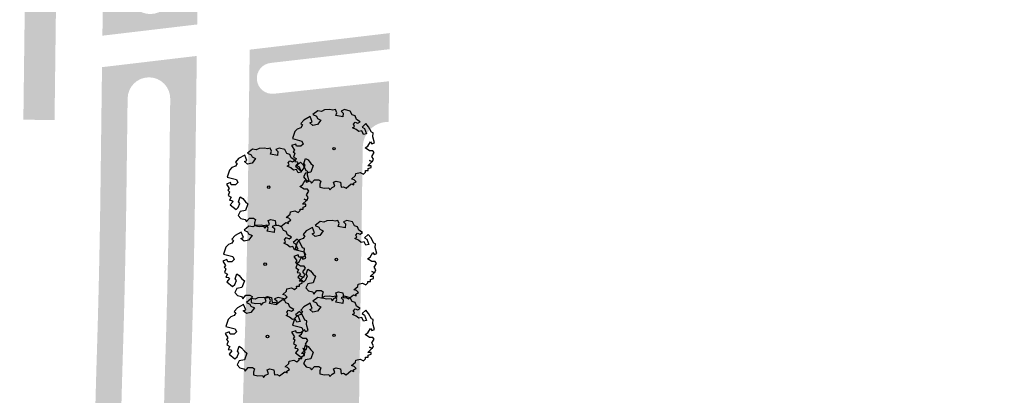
# Model space of a CAD drawing. Header units: metres. Extents: x 232632 to 233536, y 552897 to 554400.
# Tile 16 of 17: x 233289 to 233384, y 554112 to 554148. Entities that reach past the tile are written whole.
import ezdxf

# ---------------------------------------------------------------- set-up
doc = ezdxf.new("R2010")
doc.units = ezdxf.units.M
doc.layers.add('N-WE-GR-BOOM-S', color=7, linetype='Continuous', lineweight=25, true_color=0x165700)
for name, color, linetype, lineweight in [('N-WE-GR-GRAS-A', 62, 'Continuous', 9), ('N-WE-GR-GRAS_TALUD-A', 62, 'Continuous', 9), ('N-WE-GR-RIET_DOOR-DERDEN-A', 251, 'Continuous', 9)]:
    doc.layers.add(name, color=color, linetype=linetype, lineweight=lineweight)
pattern_1 = [(0, (0, 0), (2.5, 2.5), [0.3, -2]), (45, (1, 0.5), (-0.2828427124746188, 4.666904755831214), [0.3, -2]), (29.99999999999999, (0.2, 0.3), (0.5686533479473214, 3.215063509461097), [0.3, -2]), (15, (0.8, 1.2), (0.9640675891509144, 1.811235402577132), [0.3, -2]), (135, (0.4, 5), (-0.07071067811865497, -1.626345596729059), [0.3, -2]), (150, (3, 1), (0.5392304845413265, -1.466025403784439), [0.3, -2]), (165, (0.6000000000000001, 0.1), (0.358630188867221, -1.752536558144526), [0.3, -2]), (85, (1, 1), (-2.18169349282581, 2.600041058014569), [0.3, -2]), (99.99999999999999, (0, 0), (-2.780294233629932, 1.946782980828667), [0.3, -2])]

# ---------------------------------------------------------------- blocks, each defined once
blk = doc.blocks.new('SGR-BOOM_06')
at = {"linetype": 'Continuous', "flags": 128}
blk.add_lwpolyline([(2.697926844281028, 3.519936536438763), (2.530031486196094, 3.938911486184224), (2.197017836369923, 4.064448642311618), (1.94450365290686, 4.524361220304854), (1.273022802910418, 4.692183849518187), (0.8554126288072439, 4.524288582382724), (1.107912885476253, 4.273186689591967), (1.064270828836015, 3.811889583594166), (0.2276521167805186, 3.979701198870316), (0.3518243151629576, 4.315444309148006), (0.1839317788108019, 4.692111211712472), (-0.1504327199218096, 4.608837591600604), (-0.4861730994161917, 4.692066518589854), (-1.154910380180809, 4.649713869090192), (-1.490634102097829, 4.483188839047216), (-1.95193375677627, 4.56504461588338), (-2.538756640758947, 4.105076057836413), (-2.119756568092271, 3.896293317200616), (-1.994180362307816, 3.643818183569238), (-1.575180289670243, 3.435035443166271), (-1.994130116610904, 2.890461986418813), (-2.538667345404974, 2.766231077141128), (-2.915367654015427, 3.099211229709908), (-2.619546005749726, 3.216664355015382), (-2.873110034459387, 3.855299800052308), (-3.627802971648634, 3.434898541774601), (-4.004453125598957, 3.015887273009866), (-3.794266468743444, 2.84803387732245), (-4.004419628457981, 2.513649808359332), (-4.424759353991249, 2.345754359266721), (-4.716801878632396, 2.05367287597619), (-5.01017267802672, 1.214316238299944), (-3.88011881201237, 0.9209648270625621), (-3.712226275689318, 0.5442979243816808), (-4.004271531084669, 0.2931597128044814), (-4.506508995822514, 0.2931262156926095), (-4.602327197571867, 0.5555981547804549), (-5.093368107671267, 0.3763383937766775), (-4.757596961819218, -0.1681847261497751), (-4.925450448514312, -0.3770066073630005), (-4.716628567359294, -0.544860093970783), (-4.88446521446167, -1.006165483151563), (-4.532341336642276, -1.182198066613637), (-4.716561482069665, -1.550699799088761), (-4.424496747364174, -1.591623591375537), (-4.292786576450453, -1.70719043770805), (-4.61907625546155, -2.106831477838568), (-3.920821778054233, -2.682045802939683), (-3.668355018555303, -2.430910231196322), (-3.459575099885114, -1.969602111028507), (-3.627456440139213, -1.760802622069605), (-3.418684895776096, -1.173935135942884), (-3.123882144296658, -1.341782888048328), (-2.788119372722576, -1.760746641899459), (-2.496040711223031, -2.010481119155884), (-2.788049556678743, -2.807529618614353), (-3.418567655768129, -2.931766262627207), (-3.668290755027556, -3.394441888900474), (-3.332530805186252, -3.771097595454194), (-2.831649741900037, -3.896623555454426), (-2.768861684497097, -4.022178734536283), (-2.70607362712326, -4.147733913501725), (-2.328058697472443, -3.728722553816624), (-1.825821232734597, -3.728689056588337), (-1.574691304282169, -3.89653972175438), (-1.698860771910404, -4.27322610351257), (-1.6988383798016, -4.608960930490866), (-1.154284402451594, -4.735848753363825), (-0.6097418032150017, -4.692139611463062), (-0.4855303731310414, -4.944614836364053), (-0.2330665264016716, -4.64980644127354), (0.1012924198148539, -4.483281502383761), (-0.05880460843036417, -4.006538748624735), (0.2691206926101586, -3.89641674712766), (0.7727313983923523, -4.023307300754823), (0.8560217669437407, -4.608790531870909), (1.149445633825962, -4.565098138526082), (1.441519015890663, -4.735675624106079), (2.070647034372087, -4.232031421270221), (2.365446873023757, -4.356206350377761), (2.321760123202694, -4.14739857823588), (2.657483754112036, -3.979508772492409), (2.406348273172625, -3.728406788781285), (2.112915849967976, -3.643810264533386), (2.574182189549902, -3.226158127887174), (2.615108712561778, -2.975036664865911), (3.159645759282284, -2.848076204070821), (3.537702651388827, -3.058226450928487), (3.787439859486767, -2.807091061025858), (3.770391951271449, -2.632754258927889), (4.123163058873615, -2.632730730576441), (4.123146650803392, -2.386717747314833), (4.458873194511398, -2.262500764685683), (4.458859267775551, -2.05369007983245), (4.082181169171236, -2.05371520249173), (4.543444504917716, -1.591025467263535), (4.250006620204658, -1.424542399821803), (4.626693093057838, -1.550076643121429), (4.752232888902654, -1.256641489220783), (4.54339981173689, -0.9209205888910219), (4.835431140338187, -0.4609716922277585), (4.667549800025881, -0.2521722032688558), (4.249928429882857, -0.2522000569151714), (3.746303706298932, 0.08486595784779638), (4.082024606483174, 0.2936990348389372), (4.375415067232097, 0.8382641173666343), (4.543299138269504, 0.5885213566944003), (4.876296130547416, 0.7127381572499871), (4.667437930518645, 1.425137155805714), (4.711079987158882, 1.886434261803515), (4.499534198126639, 1.969671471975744), (4.163754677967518, 2.639753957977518), (3.828442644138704, 3.012677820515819), (3.373874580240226, 2.603955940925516), (3.662895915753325, 2.430909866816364), (3.914056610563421, 1.801765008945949), (3.537384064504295, 1.718488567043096), (3.327180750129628, 2.136095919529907), (2.991451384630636, 2.054186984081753), (2.657064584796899, 2.305283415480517), (2.238064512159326, 2.514066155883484), (2.446864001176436, 2.681947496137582), (2.321287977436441, 2.931693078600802), (2.530081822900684, 3.184190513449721), (2.865825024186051, 3.05865353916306), (3.159240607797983, 3.226540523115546)], close=True, dxfattribs=at)
blk.add_circle((0, 0), 0.15)

msp = doc.modelspace()

# ---------------------------------------------------------------- hatches: boundary and pattern name
at = {"layer": 'N-WE-GR-GRAS-A'}
h = msp.add_hatch(dxfattribs=at)
h.set_pattern_fill('AGR-GRAS_01', color=256, scale=0.1, pattern_type=2)
h.set_pattern_definition(pattern_1)
edge = h.paths.add_edge_path(flags=16)
edge.add_line((233219.7241105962, 554225.796331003), (233225.8735775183, 554226.4176398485))
edge.add_arc((233221.3500505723, 554271.1897037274), 45.00000000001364, 275.7692776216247, 323.0467514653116)
edge.add_line((233257.310734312, 554244.1373614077), (233272.3822019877, 554264.171866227))
edge.add_arc((233268.386570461, 554267.1776820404), 5.000000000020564, 323.0467514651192, 428.7861889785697)
edge.add_line((233270.1958169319, 554271.838865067), (233236.2497121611, 554285.015105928))
edge.add_arc((233218.1572474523, 554238.4032756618), 50.00000000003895, 68.78618897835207, 102.8278778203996)
edge.add_arc((233273.1165877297, 553997.0424754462), 297.5390170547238, 102.8278778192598, 112.7912193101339)
edge.add_arc((233159.7944894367, 554266.7407856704), 5.00000000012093, 112.7912193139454, 227.878759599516)
edge.add_line((233156.4409812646, 554263.032149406), (233185.0190101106, 554237.1906684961))
edge.add_arc((233215.2005836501, 554270.5683948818), 45.00000000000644, 227.8787596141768, 275.7692776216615)
edge = h.paths.add_edge_path(flags=16)
edge.add_line((233265.0154478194, 554124.2750273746), (233265.04628, 554131.591374))
edge.add_line((233265.04628, 554131.591374), (233265.085629, 554138.695749))
edge.add_line((233265.085629, 554138.695749), (233268.0837874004, 554159.7139254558))
edge.add_arc((233270.8373790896, 554159.321136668), 2.781465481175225, -8.161214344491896, 171.8817547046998, ccw=False)
edge.add_line((233273.5906754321, 554158.9262829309), (233270.605482, 554138.110671))
edge.add_line((233270.605482, 554138.110671), (233269.808261, 554128.702453))
edge.add_line((233269.808261, 554128.702453), (233269.6223091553, 554124.2553538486))
edge.add_arc((233267.3188937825, 554124.2687722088), 2.303454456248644, 179.8444097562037, 359.66623183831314, ccw=False)
edge = h.paths.add_edge_path(flags=16)
edge.add_line((233264.319271, 554091.1663579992), (233264.7438779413, 554105.9740938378))
edge.add_arc((233266.799191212, 554105.9420024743), 2.055563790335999, -2.3943817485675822, 179.1054646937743, ccw=False)
edge.add_line((233268.8529603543, 554105.8561257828), (233268.637795, 554100.7103759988))
edge.add_line((233268.637795, 554100.7103759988), (233267.396651, 554040.8298510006))
edge.add_line((233267.396651, 554040.8298510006), (233266.8175893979, 554027.5728252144))
edge.add_arc((233264.5238367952, 554027.7719576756), 2.302380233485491, 179.853250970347, 355.03829895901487, ccw=False)
edge.add_line((233262.2214641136, 554027.7778546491), (233262.244008, 554032.6021530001))
edge.add_line((233262.244008, 554032.6021530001), (233262.9672720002, 554056.9513980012))
edge.add_line((233262.9672720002, 554056.9513980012), (233263.4644989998, 554068.0249959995))
edge.add_line((233263.4644989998, 554068.0249959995), (233264.319271, 554091.1663579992))
edge = h.paths.add_edge_path(flags=16)
edge.add_ellipse((233281.8770218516, 554258.8969512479), major_axis=(0, 7), ratio=0.7857142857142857, start_angle=0, end_angle=360)
edge = h.paths.add_edge_path(flags=16)
edge.add_line((233265.8167705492, 554008.26063195), (233265.199978, 554000.543654))
edge.add_line((233265.199978, 554000.543654), (233259.934266, 553999.910543))
edge.add_line((233259.934266, 553999.910543), (233259.9115924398, 554002.7978487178))
edge.add_line((233259.9115924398, 554002.7978487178), (233262.060596, 554002.624581))
edge.add_line((233262.060596, 554002.624581), (233262.1057638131, 554008.422038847))
edge.add_arc((233263.9641478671, 554008.4075670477), 1.858440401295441, -4.534746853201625, 179.5538294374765, ccw=False)
h.paths.add_polyline_path([(233266.4050103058, 554011.8318106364), (233266.2598833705, 554012.0209416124), (233266.2014011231, 554012.1416885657), (233266.1278164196, 554012.1425937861), (233266.1162986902, 554011.1426821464), (233266.1887929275, 554011.1417680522), (233266.2503011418, 554011.2610020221), (233266.4001849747, 554011.4491272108), (233267.1201277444, 554011.4400493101), (233267.1249188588, 554011.8200191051)], flags=16)
edge = h.paths.add_edge_path()
edge.add_line((233332.3571783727, 554245.3782355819), (233312.1032826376, 554255.0749620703))
edge.add_arc((233302.9164339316, 554241.9752746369), 16.00000000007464, 41.266456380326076, 54.957909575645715, ccw=False)
edge.add_arc((233304.194239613, 554243.0965295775), 14.29999999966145, -48.00634883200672, 41.266456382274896, ccw=False)
edge.add_arc((233384.5745467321, 554153.8052591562), 105.8412699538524, 131.9936511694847, 159.0086121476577)
edge.add_arc((233257.6966984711, 554202.5042695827), 30.06157360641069, 278.6031253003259, 338.97827670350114, ccw=False)
edge.add_arc((233247.356060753, 554296.8972093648), 125.0000000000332, 261.7345288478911, 276.8170941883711, ccw=False)
edge.add_line((233229.3860801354, 554173.1956338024), (233199.7867597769, 554177.4954918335))
edge.add_arc((233221.350736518, 554325.9373825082), 149.9999999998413, 238.701490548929, 261.7345288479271, ccw=False)
edge.add_arc((233135.619987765, 554184.9425485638), 15.01304538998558, 58.67028313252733, 154.528238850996)
edge.add_arc((233162.6959544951, 554172.0542013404), 44.99999992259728, 154.539560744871, 195.806002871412)
edge.add_arc((233071.2879557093, 554146.1780010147), 50.00000000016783, -30.78552529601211, 15.806002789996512, ccw=False)
edge.add_arc((233096.2015433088, 554131.3350514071), 20.99999999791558, 231.1110991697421, 329.214474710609, ccw=False)
edge.add_arc((233057.9049938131, 554083.8547997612), 39.99999999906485, 51.11109917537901, 88.17286742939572)
edge.add_arc((233058.8296319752, 554112.8400553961), 10.9999999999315, 88.17286742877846, 159.0444786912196)
edge.add_arc((233085.9115240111, 554102.4684053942), 40.00000000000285, 159.0444786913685, 202.7059028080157)
edge.add_arc((233025.9491327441, 554077.3783349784), 24.99999999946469, -33.5954666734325, 22.705902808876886, ccw=False)
edge.add_arc((233038.4436080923, 554069.0784502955), 10.00000000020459, 261.0210373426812, 326.40453332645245, ccw=False)
edge.add_line((233036.8828900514, 554059.2009931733), (233035.0369017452, 554059.4926742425))
edge.add_arc((233063.400732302, 554057.9857629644), 28.40383187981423, 176.9588536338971, 230.5415420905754)
edge.add_line((233045.349569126, 554036.055574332), (233045.8941803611, 554035.9710824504))
edge.add_line((233045.8941803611, 554035.9710824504), (233047.9328177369, 554049.1412886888))
edge.add_arc((233048.2002019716, 554050.7780277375), 1.658435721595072, 81.73391077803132, 260.72189049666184, ccw=False)
edge.add_line((233048.438636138, 554052.4192340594), (233261.910553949, 554021.3864908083))
edge.add_arc((233261.3565518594, 554016.4468603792), 4.97060027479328, -1.8933007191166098, 83.6007587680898, ccw=False)
edge.add_line((233266.3244386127, 554016.282640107), (233266.2613651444, 554014.838637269))
edge.add_arc((233264.2131596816, 554014.9566620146), 2.051603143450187, 178.2958017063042, 356.7020642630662, ccw=False)
edge.add_line((233262.1624639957, 554015.0176756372), (233262.1565401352, 554014.9451672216))
edge.add_line((233262.1565401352, 554014.9451672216), (233262.1688804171, 554016.5298342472))
edge.add_arc((233260.1513434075, 554016.5223728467), 2.017550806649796, 0.2118944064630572, 86.79371450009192)
edge.add_line((233260.2641871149, 554018.5367654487), (233255.1633048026, 554019.271984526))
edge.add_line((233255.1633048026, 554019.271984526), (233255.2103938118, 554017.3243378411))
edge.add_line((233255.2103938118, 554017.3243378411), (233258.9745992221, 554017.0183728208))
edge.add_line((233258.9745992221, 554017.0183728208), (233259.1288204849, 554003.7262907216))
edge.add_line((233259.1288204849, 554003.7262907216), (233258.0302984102, 553987.6338222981))
edge.add_line((233258.0302984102, 553987.6338222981), (233230.8600276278, 553991.8011277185))
edge.add_line((233230.8600276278, 553991.8011277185), (233229.4440927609, 553985.3305666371))
edge.add_line((233229.4440927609, 553985.3305666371), (233255.2058874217, 553979.693226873))
edge.add_line((233255.2058874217, 553979.693226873), (233259.3370282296, 553982.8378801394))
edge.add_line((233259.3370282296, 553982.8378801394), (233259.7568168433, 553996.4347248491))
edge.add_line((233259.7568168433, 553996.4347248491), (233266.861427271, 553996.3451414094))
edge.add_line((233266.861427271, 553996.3451414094), (233270.5826750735, 554109.9784070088))
edge.add_line((233270.5826750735, 554109.9784070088), (233257.5526583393, 554110.1427050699))
edge.add_line((233257.5526583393, 554110.1427050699), (233246.2447110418, 554028.736664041))
edge.add_line((233246.2447110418, 554028.736664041), (233053.2702530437, 554056.769832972))
edge.add_line((233053.2702530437, 554056.769832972), (233061.03328444, 554110.2089136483))
edge.add_line((233061.03328444, 554110.2089136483), (233120.4100407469, 554101.583323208))
edge.add_line((233120.4100407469, 554101.583323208), (233132.131474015, 554182.2712125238))
edge.add_line((233132.131474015, 554182.2712125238), (233265.7291756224, 554162.8636334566))
edge.add_line((233265.7291756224, 554162.8636334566), (233259.517233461, 554119.7687004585))
edge.add_line((233259.517233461, 554119.7687004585), (233263.6117644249, 554119.7174332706))
edge.add_arc((233263.9373955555, 554158.8910798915), 39.17500000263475, 269.5237395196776, 280.2291284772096)
edge.add_line((233270.8942906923, 554120.3387487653), (233271.2414054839, 554130.1077814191))
edge.add_arc((233287.2319551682, 554129.5852538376), 15.99908479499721, 98.70504607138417, 178.1283960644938, ccw=False)
edge.add_line((233284.8105276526, 554145.4000381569), (233284.9794255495, 554158.7948549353))
edge.add_arc((233370.9725897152, 554157.7105501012), 86.00000000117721, 116.60712289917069, 179.2775844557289, ccw=False)
edge.add_arc((233329.766254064, 554239.9664788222), 5.999999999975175, 296.6314042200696, 424.4168369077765)
edge = h.paths.add_edge_path()
edge.add_line((233139.9265157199, 554267.0462402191), (233142.1035778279, 554262.5449617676))
edge.add_arc((233273.6759082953, 553995.1003755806), 298.0568483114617, 115.8109262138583, 116.19539118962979, ccw=False)
edge.add_arc((233146.0781416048, 554258.9206293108), 4.99999999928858, 47.87875961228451, 115.81092622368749, ccw=False)
edge.add_line((233149.4316497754, 554262.6292655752), (233162.3590637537, 554250.9397427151))
edge.add_line((233162.3590637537, 554250.9397427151), (233165.7125719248, 554254.6483789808))
edge.add_line((233165.7125719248, 554254.6483789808), (233156.4409812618, 554263.0321494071))
edge.add_arc((233159.7944894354, 554266.74078567), 5.000000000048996, 112.7912193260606, 227.8787595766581, ccw=False)
edge.add_arc((233273.1165877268, 553997.0424754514), 297.5390170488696, 102.82787781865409, 112.79121931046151, ccw=False)
edge.add_arc((233218.1572474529, 554238.4032756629), 49.99999999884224, 68.78618897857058, 102.82787781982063, ccw=False)
edge.add_line((233236.2497121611, 554285.0151059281), (233270.1958169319, 554271.838865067))
edge.add_arc((233268.3865704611, 554267.1776820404), 4.999999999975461, -36.95324853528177, 68.78618897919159, ccw=False)
edge.add_line((233272.3822019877, 554264.171866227), (233264.8676624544, 554254.1827874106))
edge.add_line((233264.8676624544, 554254.1827874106), (233268.863293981, 554251.176971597))
edge.add_line((233268.863293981, 554251.176971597), (233279.0797799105, 554264.7577482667))
edge.add_arc((233283.075411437, 554261.7519324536), 4.999999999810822, 69.73105716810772, 143.0467514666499, ccw=False)
edge.add_line((233284.8075475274, 554266.4423167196), (233297.3017637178, 554261.8282634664))
edge.add_line((233297.3017637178, 554261.8282634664), (233306.8424620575, 554257.486119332))
edge.add_arc((233302.9164339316, 554241.975274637), 15.99999999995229, 75.79589996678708, 141.1908131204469)
edge.add_arc((233281.8771337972, 554258.8966343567), 10.99971416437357, 257.7184386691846, 321.1917339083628, ccw=False)
edge.add_arc((233275.3896240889, 554229.0948763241), 19.49999999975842, 77.71923815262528, 142.0827291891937)
edge.add_arc((233221.3500505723, 554271.1897037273), 48.99999999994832, 275.7692776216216, 322.0827291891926, ccw=False)
edge.add_line((233226.2756688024, 554222.437900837), (233220.1262018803, 554221.8165919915))
edge.add_arc((233215.2005836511, 554270.5683948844), 49.0000000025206, 227.8787596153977, 275.76927762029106, ccw=False)
edge.add_line((233182.3362035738, 554234.223759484), (233173.1163843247, 554242.5607159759))
edge.add_arc((233139.581232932, 554205.4744163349), 50.00000000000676, 47.87865196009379, 122.6463245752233)
edge.add_arc((233273.1165877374, 553997.0424754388), 297.5390170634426, 122.6463245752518, 156.894042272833)
edge.add_arc((233055.184653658, 554090.0251080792), 60.59999987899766, 156.8940426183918, 194.0182891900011)
edge.add_arc((233011.7188670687, 554079.1731319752), 15.79999999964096, 194.0182888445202, 261.0210373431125)
edge.add_line((233009.2529325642, 554063.5667497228), (233018.2277933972, 554062.1486491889))
edge.add_arc((232990.2988175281, 554051.6694925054), 29.83019305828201, -22.473086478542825, 20.566459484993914, ccw=False)
edge.add_line((233017.8636815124, 554040.2669186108), (232996.524644, 554043.825085))
edge.add_line((232996.524644, 554043.825085), (232976.3708982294, 554047.0979216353))
edge.add_line((232976.3708982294, 554047.0979216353), (232977.167, 554052.15))
edge.add_line((232977.167, 554052.15), (232977.814, 554055.807))
edge.add_line((232977.814, 554055.807), (232978.528, 554059.451))
edge.add_line((232978.528, 554059.451), (232979.31, 554063.081))
edge.add_line((232979.31, 554063.081), (232980.16, 554066.696))
edge.add_line((232980.16, 554066.696), (232981.076, 554070.294))
edge.add_line((232981.076, 554070.294), (232982.059, 554073.874))
edge.add_line((232982.059, 554073.874), (232983.113, 554077.449))
edge.add_line((232983.113, 554077.449), (232984.423, 554082.056))
edge.add_line((232984.423, 554082.056), (232985.804, 554086.639))
edge.add_line((232985.804, 554086.639), (232987.259, 554091.201))
edge.add_line((232987.259, 554091.201), (232988.784, 554095.738))
edge.add_line((232988.784, 554095.738), (232990.383, 554100.252))
edge.add_line((232990.383, 554100.252), (232992.053, 554104.74))
edge.add_line((232992.053, 554104.74), (232993.791, 554109.2))
edge.add_line((232993.791, 554109.2), (232995.601, 554113.633))
edge.add_line((232995.601, 554113.633), (232997.481, 554118.036))
edge.add_line((232997.481, 554118.036), (232999.429, 554122.409))
edge.add_line((232999.429, 554122.409), (233001.448, 554126.751))
edge.add_line((233001.448, 554126.751), (233003.534, 554131.06))
edge.add_line((233003.534, 554131.06), (233005.688, 554135.4941652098))
edge.add_line((233005.688, 554135.4941652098), (233010.197, 554143.783))
edge.add_line((233010.197, 554143.783), (233012.552, 554147.952))
edge.add_line((233012.552, 554147.952), (233014.972, 554152.083))
edge.add_line((233014.972, 554152.083), (233017.461, 554156.182))
edge.add_line((233017.461, 554156.182), (233019.836, 554160.079))
edge.add_line((233019.836, 554160.079), (233022.27, 554163.941))
edge.add_line((233022.27, 554163.941), (233024.763, 554167.766))
edge.add_line((233024.763, 554167.766), (233027.312, 554171.551))
edge.add_line((233027.312, 554171.551), (233029.919, 554175.298))
edge.add_line((233029.919, 554175.298), (233032.583, 554179.005))
edge.add_line((233032.583, 554179.005), (233035.302, 554182.671))
edge.add_line((233035.302, 554182.671), (233038.077, 554186.295))
edge.add_line((233038.077, 554186.295), (233040.912, 554189.883))
edge.add_line((233040.912, 554189.883), (233045.779, 554195.943))
edge.add_line((233045.779, 554195.943), (233048.291, 554198.909))
edge.add_line((233048.291, 554198.909), (233050.853, 554201.831))
edge.add_line((233050.853, 554201.831), (233053.466, 554204.707))
edge.add_line((233053.466, 554204.707), (233056.129, 554207.538))
edge.add_line((233056.129, 554207.538), (233058.841, 554210.322))
edge.add_line((233058.841, 554210.322), (233061.6, 554213.059))
edge.add_line((233061.6, 554213.059), (233067.266, 554218.393))
edge.add_line((233067.266, 554218.393), (233071.401, 554221.986))
edge.add_line((233071.401, 554221.986), (233075.595, 554225.535))
edge.add_line((233075.595, 554225.535), (233079.836, 554229.03))
edge.add_line((233079.836, 554229.03), (233084.122, 554232.468))
edge.add_line((233084.122, 554232.468), (233088.452, 554235.85))
edge.add_line((233088.452, 554235.85), (233092.825, 554239.174))
edge.add_line((233092.825, 554239.174), (233097.243, 554242.441))
edge.add_line((233097.243, 554242.441), (233101.691, 554245.643))
edge.add_line((233101.691, 554245.643), (233105.745, 554248.4087540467))
edge.add_line((233105.745, 554248.4087540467), (233113.981, 554253.459))
edge.add_line((233113.981, 554253.459), (233118.162, 554255.928))
edge.add_line((233118.162, 554255.928), (233122.383, 554258.329))
edge.add_line((233122.383, 554258.329), (233126.642, 554260.661))
edge.add_line((233126.642, 554260.661), (233130.94, 554262.922))
edge.add_line((233130.94, 554262.922), (233135.273, 554265.112))
edge.add_line((233135.273, 554265.112), (233139.649, 554267.234))
edge.add_line((233139.649, 554267.234), (233139.9265157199, 554267.0462402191))
h = msp.add_hatch(dxfattribs=at)
h.set_pattern_fill('AGR-GRAS_01', color=256, scale=0.1, pattern_type=2)
h.set_pattern_definition(pattern_1)
edge = h.paths.add_edge_path()
edge.add_line((233383.4516491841, 554236.3202056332), (233370.3008999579, 554236.2076763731))
edge.add_arc((233370.972589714, 554157.7105501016), 78.50000000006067, 90.49026060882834, 179.277584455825)
edge.add_line((233292.478829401, 554158.7002934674), (233292.2268815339, 554138.7190173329))
edge.add_line((233292.2268815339, 554138.7190173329), (233289.2271199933, 554138.7568419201))
edge.add_line((233289.2271199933, 554138.7568419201), (233289.4790678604, 554158.7381180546))
edge.add_arc((233370.972589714, 554157.7105501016), 81.50000000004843, 90.4902606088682, 179.277584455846, ccw=False)
edge.add_line((233370.2752302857, 554239.2075665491), (233383.4259795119, 554239.320095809))
edge.add_line((233383.4259795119, 554239.320095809), (233383.4516491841, 554236.3202056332))
h = msp.add_hatch(dxfattribs=at)
h.set_pattern_fill('AGR-GRAS_01', color=256, scale=0.1, pattern_type=2)
h.set_pattern_definition(pattern_1)
edge = h.paths.add_edge_path()
edge.add_line((233296.8295337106, 554146.8317029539), (233305.9438564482, 554147.9102293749))
edge.add_line((233305.9438564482, 554147.9102293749), (233306.0777483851, 554158.5288220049))
edge.add_arc((233370.9725897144, 554157.7105501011), 64.90000000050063, 90.49026060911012, 179.2775844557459, ccw=False)
edge.add_line((233370.4172691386, 554222.6081742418), (233383.5680183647, 554222.7207035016))
edge.add_line((233383.5680183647, 554222.7207035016), (233383.5466269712, 554225.2206119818))
edge.add_line((233383.5466269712, 554225.2206119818), (233370.3958777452, 554225.1080827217))
edge.add_arc((233370.9725897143, 554157.710550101), 67.40000000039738, 90.49026060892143, 179.277584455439)
edge.add_line((233303.5779471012, 554158.5603424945), (233303.4819173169, 554150.9444906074))
edge.add_arc((233301.4319664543, 554150.9613114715), 2.050019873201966, 179.5298702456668, 359.52987024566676, ccw=False)
edge.add_line((233299.3820155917, 554150.9781323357), (233299.4782729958, 554158.6120360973))
edge.add_arc((233370.972589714, 554157.7105501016), 71.50000000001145, 90.49026060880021, 179.2775844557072, ccw=False)
edge.add_line((233370.3607958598, 554229.207932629), (233383.5115450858, 554229.320461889))
edge.add_line((233383.5115450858, 554229.320461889), (233383.4901536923, 554231.8203703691))
edge.add_line((233383.4901536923, 554231.8203703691), (233370.3394044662, 554231.7078411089))
edge.add_arc((233370.972589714, 554157.7105501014), 74.0000000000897, 90.49026060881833, 179.2775844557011)
edge.add_line((233296.9784717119, 554158.6435565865), (233296.8295337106, 554146.8317029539))
h = msp.add_hatch(dxfattribs=at)
h.set_pattern_fill('AGR-GRAS_01', color=256, scale=0.1, pattern_type=2)
h.set_pattern_definition(pattern_1)
edge = h.paths.add_edge_path()
edge.add_line((233309.001589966, 554011.2919878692), (233309.8436852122, 554011.2841106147))
edge.add_line((233309.8436852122, 554011.2841106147), (233309.9914070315, 554011.4695221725))
edge.add_line((233309.9914070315, 554011.4695221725), (233310.0529152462, 554011.5887561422))
edge.add_line((233310.0529152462, 554011.5887561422), (233310.1254094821, 554011.5878420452))
edge.add_line((233310.1254094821, 554011.5878420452), (233310.1128012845, 554010.5879215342))
edge.add_line((233310.1128012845, 554010.5879215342), (233310.0403070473, 554010.5888356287))
edge.add_line((233310.0403070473, 554010.5888356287), (233309.9818248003, 554010.7095825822))
edge.add_line((233309.9818248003, 554010.7095825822), (233309.8367320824, 554010.9014271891))
edge.add_line((233309.8367320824, 554010.9014271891), (233308.9967988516, 554010.912018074))
edge.add_line((233308.9967988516, 554010.912018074), (233307.9476685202, 553927.7084446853))
edge.add_line((233307.9476685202, 553927.7084446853), (233329.7334945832, 553927.694268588))
edge.add_line((233329.7334945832, 553927.694268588), (233329.8830636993, 553968.6669708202))
edge.add_line((233329.8830636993, 553968.6669708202), (233344.3162894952, 553968.6642721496))
edge.add_line((233344.3162894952, 553968.6642721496), (233344.3162894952, 553983.631))
edge.add_line((233344.3162894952, 553983.631), (233329.6566174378, 553983.631))
edge.add_line((233329.6566174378, 553983.631), (233329.6566174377, 553994.1607771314))
edge.add_line((233329.6566174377, 553994.1607771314), (233323.8199744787, 553993.9831416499))
edge.add_line((233323.8199744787, 553993.9831416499), (233324.8900447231, 554039.5096094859))
edge.add_line((233324.8900447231, 554039.5096094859), (233320.2717615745, 554038.9942689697))
edge.add_line((233320.2717615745, 554038.9942689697), (233319.4108419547, 553970.7171573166))
edge.add_arc((233318.3609254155, 553970.7303959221), 1.049999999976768, 179.2775844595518, 359.2775844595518, ccw=False)
edge.add_line((233317.3110088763, 553970.7436345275), (233318.1686559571, 554038.7612103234))
edge.add_line((233318.1686559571, 554038.7612103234), (233312.5097780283, 554038.131117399))
edge.add_arc((233312.2839862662, 554040.0176102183), 1.899957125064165, 96.82446782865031, 276.8251864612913, ccw=False)
edge.add_line((233312.0582181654, 554041.9041058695), (233319.6650742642, 554042.8144633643))
edge.add_arc((233319.5462462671, 554043.8073782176), 0.9999999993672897, 276.8244678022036, 359.1815362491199)
edge.add_line((233320.5461442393, 554043.7930938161), (233321.8653656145, 554136.137650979))
edge.add_arc((233324.3151156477, 554136.102654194), 2.450000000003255, 89.18153621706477, 179.1815362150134, ccw=False)
edge.add_line((233324.3501124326, 554138.5524042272), (233324.4058404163, 554142.4533234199))
edge.add_line((233324.4058404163, 554142.4533234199), (233313.3283246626, 554141.2519199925))
edge.add_arc((233313.1678131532, 554142.7319130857), 1.488671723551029, 96.58089922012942, 276.18977652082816, ccw=False)
edge.add_line((233312.9972024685, 554144.2107759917), (233324.4498222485, 554145.5320203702))
edge.add_line((233324.4498222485, 554145.5320203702), (233324.4719619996, 554147.0817871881))
edge.add_line((233324.4719619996, 554147.0817871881), (233310.9937035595, 554145.4868625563))
edge.add_line((233310.9937035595, 554145.4868625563), (233310.8234434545, 554131.9840128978))
edge.add_arc((232446.7121343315, 554142.8797634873), 864.1799997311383, 358.2011683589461, 359.27758445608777, ccw=False)
edge.add_arc((234145.874375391, 554089.516121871), 835.820000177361, 178.2011683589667, 179.2775844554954)
edge.add_line((233310.1208115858, 554100.0543040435), (233309.001589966, 554011.2919878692))
h = msp.add_hatch(dxfattribs=at)
h.set_pattern_fill('AGR-GRAS_01', color=256, scale=0.1, pattern_type=2)
h.set_pattern_definition(pattern_1)
edge = h.paths.add_edge_path(flags=16)
edge.add_arc((234145.8743753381, 554089.5161218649), 847.5000001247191, 178.2011683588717, 179.2775844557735, ccw=False)
edge.add_arc((232446.712134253, 554142.8797634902), 852.4999998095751, 358.201168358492, 359.2775844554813)
edge.add_line((233299.1443718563, 554132.131276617), (233299.2537199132, 554140.8033632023))
edge.add_arc((233301.3035569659, 554140.7775164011), 2.049999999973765, -0.7224155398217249, 179.2775844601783, ccw=False)
edge.add_line((233303.3533940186, 554140.7516696), (233303.2440459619, 554132.0795830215))
edge.add_arc((232446.7121340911, 554142.8797634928), 856.5999999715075, 358.2011683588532, 359.277584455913, ccw=False)
edge.add_arc((234145.8743749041, 554089.5161218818), 843.3999996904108, 178.2011683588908, 179.2775844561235)
edge.add_line((233302.5414140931, 554100.1498741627), (233301.4607735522, 554014.4473147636))
edge.add_arc((233299.4609325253, 554014.472531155), 1.999999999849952, 269.2775844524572, 359.2775844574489, ccw=False)
edge.add_line((233299.4357161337, 554012.472690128), (233299.3357240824, 554012.4739509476))
edge.add_arc((233299.3609404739, 554014.4737919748), 2.0000000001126, 179.2775844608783, 269.277584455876, ccw=False)
edge.add_line((233297.3610994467, 554014.4990083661), (233298.4417399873, 554100.201567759))
edge = h.paths.add_edge_path(flags=16)
edge.add_line((233298.8742117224, 553971.6710843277), (233298.8712370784, 553971.671119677))
edge.add_arc((233298.8970838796, 553973.7209567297), 2.049999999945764, 179.2775844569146, 269.277584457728, ccw=False)
edge.add_line((233296.8472468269, 553973.746803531), (233297.2791461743, 554007.999525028))
edge.add_arc((233299.2789872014, 554007.9743086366), 1.99999999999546, 89.27758443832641, 179.2775844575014, ccw=False)
edge.add_line((233299.3042035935, 554009.9741496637), (233299.404195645, 554009.9728888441))
edge.add_arc((233299.3789792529, 554007.9730478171), 1.999999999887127, -0.7224155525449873, 89.27758443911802, ccw=False)
edge.add_line((233301.3788202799, 554007.9478314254), (233300.9469209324, 553973.6951099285))
edge.add_arc((233298.8970838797, 553973.7209567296), 2.04999999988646, 269.3607291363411, 359.2775844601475, ccw=False)
h.paths.add_polyline_path([(233296.1235593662, 554011.5543774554), (233295.1239540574, 554011.5669816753), (233295.116641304, 554010.987027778), (233296.1168770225, 554010.9744156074)], flags=16)
h.paths.add_polyline_path([(233302.6160451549, 554010.8924663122), (233302.6234454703, 554011.4793641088), (233303.6232784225, 554011.4598120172), (233303.6159218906, 554010.8763861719)], flags=16)
edge = h.paths.add_edge_path()
edge.add_arc((233334.0308207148, 553948.4155260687), 40.00000000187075, 179.2775844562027, 198.1167814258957)
edge.add_arc((233307.4189292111, 553939.7087912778), 11.99999999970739, 198.1167814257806, 247.7673961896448)
edge.add_line((233302.8785181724, 553928.6009261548), (233305.041215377, 554100.1183536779))
edge.add_arc((234145.874375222, 554089.5161218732), 840.900000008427, 178.20116835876, 179.2775844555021, ccw=False)
edge.add_arc((232446.7121341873, 554142.879763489), 859.0999998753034, 358.2011683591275, 359.2775844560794)
edge.add_line((233305.7438472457, 554132.048062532), (233305.9057080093, 554144.8847840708))
edge.add_line((233305.9057080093, 554144.8847840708), (233296.7913852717, 554143.8062576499))
edge.add_line((233296.7913852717, 554143.8062576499), (233296.6445705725, 554132.1627971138))
edge.add_arc((232446.7121340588, 554142.8797634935), 850.0000000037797, 358.2011683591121, 359.27758445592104, ccw=False)
edge.add_arc((234145.87437539, 554089.5161218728), 850.0000001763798, 178.2011683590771, 179.2775844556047)
edge.add_line((233295.9419387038, 554100.2330882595), (233294.0340001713, 553948.9198538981))
at = {"layer": 'N-WE-GR-GRAS_TALUD-A'}
h = msp.add_hatch(dxfattribs=at)
h.set_pattern_fill('AGR-GRAS_01', color=256, scale=0.1, pattern_type=2)
h.set_pattern_definition(pattern_1)
edge = h.paths.add_edge_path()
edge.add_arc((233038.4436080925, 554069.0784502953), 10.00000000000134, 261.0210373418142, 326.4045333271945)
edge.add_arc((233025.9491327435, 554077.3783349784), 24.99999999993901, 326.4045333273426, 382.7059028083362)
edge.add_arc((233085.9115240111, 554102.4684053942), 40.00000000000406, 159.0444786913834, 202.7059028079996, ccw=False)
edge.add_arc((233058.8296319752, 554112.8400553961), 10.99999999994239, 88.17286742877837, 159.0444786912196, ccw=False)
edge.add_arc((233057.9049938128, 554083.8547997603), 40.00000000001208, 51.11109917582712, 88.17286742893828, ccw=False)
edge.add_arc((233096.2015433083, 554131.3350514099), 20.9999999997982, 231.1110991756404, 329.2144747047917)
edge.add_arc((233071.2879557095, 554146.1780010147), 50.00000000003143, 329.2144747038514, 375.806002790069)
edge.add_arc((233162.6959544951, 554172.0542013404), 44.99999992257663, 154.5395607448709, 195.806002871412, ccw=False)
edge.add_arc((233135.6199877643, 554184.9425485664), 15.01304538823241, 58.67028312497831, 154.5282388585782, ccw=False)
edge.add_arc((233221.3507365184, 554325.9373825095), 150.0000000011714, 238.7014905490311, 261.7345288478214)
edge.add_line((233199.7867597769, 554177.4954918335), (233229.3860801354, 554173.1956338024))
edge.add_arc((233247.356060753, 554296.897209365), 125.0000000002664, 261.7345288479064, 276.8170941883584)
edge.add_arc((233257.6966984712, 554202.5042695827), 30.06157360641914, 278.6031253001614, 338.9782767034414)
edge.add_arc((233384.5745467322, 554153.805259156), 105.8412699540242, 131.9936511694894, 159.0086121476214, ccw=False)
edge.add_arc((233304.1942396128, 554243.0965295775), 14.29999999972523, 311.9936511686, 401.2664563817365)
edge.add_arc((233302.9164339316, 554241.9752746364), 16.00000000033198, 41.26645638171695, 141.1908131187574)
edge.add_arc((233281.8771337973, 554258.8966343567), 10.99971416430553, 257.71843866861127, 321.19173390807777, ccw=False)
edge.add_arc((233275.3896240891, 554229.0948763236), 19.50000000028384, 77.71923815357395, 142.0827291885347)
edge.add_arc((233221.3500505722, 554271.1897037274), 49.00000000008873, 275.76927762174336, 322.082729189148, ccw=False)
edge.add_line((233226.2756688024, 554222.437900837), (233220.1262018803, 554221.8165919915))
edge.add_arc((233215.2005836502, 554270.5683948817), 48.99999999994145, 227.8787596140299, 275.7692776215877, ccw=False)
edge.add_line((233182.3362035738, 554234.223759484), (233173.1163843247, 554242.5607159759))
edge.add_arc((233139.5812329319, 554205.4744163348), 50.00000000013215, 47.87865196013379, 122.6463245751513)
edge.add_arc((233273.116587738, 553997.0424754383), 297.5390170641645, 122.6463245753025, 156.8940422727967)
edge.add_arc((233055.1846536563, 554090.0251080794), 60.59999987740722, 156.8940426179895, 194.0182891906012)
edge.add_arc((233011.718867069, 554079.1731319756), 15.80000000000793, 194.0182888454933, 261.0210373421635)
edge.add_line((233009.2529325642, 554063.5667497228), (233020.5495989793, 554061.7817851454))
edge.add_arc((233016.7511776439, 554061.6733124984), 3.799969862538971, 1.635768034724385, 81.02103734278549)
edge.add_line((233017.3442457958, 554065.4267164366), (233012.6508588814, 554066.1683094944))
edge.add_arc((233014.6329707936, 554078.7126800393), 12.70000000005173, 195.5871466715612, 261.02103734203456, ccw=False)
edge.add_arc((233055.1846536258, 554090.0251076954), 54.80000000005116, 156.8940422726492, 195.5871466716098, ccw=False)
edge.add_arc((233273.116587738, 553997.0424754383), 291.7390170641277, 122.59573304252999, 156.8940422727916, ccw=False)
edge.add_arc((233140.1962944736, 554204.9182512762), 45.00000000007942, 47.87875961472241, 122.59573304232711, ccw=False)
edge.add_line((233170.3778680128, 554238.2959776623), (233178.9826954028, 554230.5151232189))
edge.add_arc((233215.2032849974, 554270.573045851), 54.00526156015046, 227.8799433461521, 275.4374507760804)
edge.add_line((233220.3207712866, 554216.8107950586), (233227.0863276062, 554217.4943502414))
edge.add_arc((233221.3463213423, 554271.1940694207), 54.0056248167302, 276.1012256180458, 322.0815065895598)
edge.add_arc((233275.3894510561, 554229.0953542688), 14.49956978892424, 77.72030790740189, 142.0837989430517, ccw=False)
edge.add_arc((233281.8770302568, 554258.8969283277), 15.99997940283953, 257.7173357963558, 322.6069692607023)
edge.add_arc((233303.7254417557, 554242.1967552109), 11.50000000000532, 141.276523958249, 142.6069223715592, ccw=False)
edge.add_arc((233304.1044036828, 554243.0522569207), 11.29675562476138, 41.134715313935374, 145.8689780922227, ccw=False)
edge.add_arc((233304.1942372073, 554243.0965297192), 11.20000171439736, -48.00635749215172, 41.26644772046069, ccw=False)
edge.add_arc((233384.5716456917, 554153.8072540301), 108.9378463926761, 131.9932209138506, 159.0081818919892)
edge.add_arc((233257.6966984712, 554202.5042695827), 26.96157360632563, 278.70366306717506, 338.97827670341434, ccw=False)
edge.add_arc((233247.3560607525, 554296.897209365), 121.9000000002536, 261.7345288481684, 276.79390685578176, ccw=False)
edge.add_line((233229.8317356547, 554176.2634328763), (233200.2324178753, 554180.5632905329))
edge.add_arc((233221.3493001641, 554325.9333923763), 146.8958448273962, 238.7018222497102, 261.73486054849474, ccw=False)
edge.add_arc((233135.620107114, 554184.9421483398), 18.11332520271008, 58.67124023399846, 154.5291959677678)
edge.add_arc((233162.6959544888, 554172.054201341), 48.09999991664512, 154.5395607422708, 195.806002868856)
edge.add_arc((233071.2879557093, 554146.1780010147), 46.90000000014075, -30.785525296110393, 15.806002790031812, ccw=False)
edge.add_arc((233096.2015433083, 554131.3350514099), 17.89999999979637, 231.1110991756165, 329.2144747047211, ccw=False)
edge.add_arc((233057.9049938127, 554083.8547997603), 43.10000000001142, 51.11109917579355, 88.1728674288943)
edge.add_arc((233058.8296319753, 554112.840055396), 14.10000000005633, 88.17286742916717, 159.0444786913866)
edge.add_arc((233085.911524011, 554102.4684053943), 43.09999999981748, 159.0444786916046, 202.7059028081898)
edge.add_arc((233025.9491327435, 554077.3783349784), 21.90000000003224, -33.595466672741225, 22.705902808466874, ccw=False)
edge.add_arc((233038.4436080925, 554069.0784502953), 6.899999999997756, 261.02103734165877, 326.404533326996, ccw=False)
edge.add_arc((233036.7736616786, 554058.5095982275), 3.799969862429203, 81.02129969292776, 160.4063066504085)
edge.add_line((233033.1937314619, 554059.7839100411), (233036.8828900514, 554059.2009931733))
h = msp.add_hatch(dxfattribs=at)
h.set_pattern_fill('AGR-GRAS_01', color=256, scale=0.1, pattern_type=2)
h.set_pattern_definition(pattern_1)
edge = h.paths.add_edge_path()
edge.add_arc((233036.7736616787, 554058.5095982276), 3.799969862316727, 81.02129969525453, 160.4063066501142, ccw=False)
edge.add_arc((233038.4436080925, 554069.0784502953), 6.900000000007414, 261.0210373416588, 326.404533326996)
edge.add_arc((233025.9491327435, 554077.3783349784), 21.89999999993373, 326.4045333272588, 382.7059028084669)
edge.add_arc((233085.911524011, 554102.4684053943), 43.09999999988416, 159.0444786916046, 202.7059028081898, ccw=False)
edge.add_arc((233058.8296319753, 554112.840055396), 14.10000000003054, 88.17286742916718, 159.0444786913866, ccw=False)
edge.add_arc((233057.9049938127, 554083.8547997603), 43.10000000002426, 51.11109917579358, 88.17286742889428, ccw=False)
edge.add_arc((233096.2015433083, 554131.3350514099), 17.89999999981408, 231.1110991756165, 329.2144747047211)
edge.add_arc((233071.2879557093, 554146.1780010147), 46.90000000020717, 329.2144747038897, 375.8060027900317)
edge.add_arc((233162.6959544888, 554172.054201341), 48.09999991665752, 154.5395607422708, 195.8060028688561, ccw=False)
edge.add_arc((233135.620107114, 554184.9421483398), 18.11332520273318, 58.67124023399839, 154.5291959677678, ccw=False)
edge.add_arc((233221.3493001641, 554325.9333923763), 146.8958448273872, 238.7018222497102, 261.7348605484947)
edge.add_line((233200.2324178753, 554180.5632905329), (233229.8317356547, 554176.2634328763))
edge.add_arc((233247.3560607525, 554296.897209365), 121.9000000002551, 261.7345288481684, 276.7939068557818)
edge.add_arc((233257.6966984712, 554202.5042695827), 26.96157360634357, 278.7036630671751, 338.9782767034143)
edge.add_arc((233384.5716456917, 554153.8072540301), 108.9378463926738, 131.9932209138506, 159.0081818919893, ccw=False)
edge.add_arc((233304.1942372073, 554243.0965297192), 11.20000171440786, 311.9936425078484, 401.2664477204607)
edge.add_arc((233304.1044037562, 554243.0522566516), 11.29675574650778, 41.13471658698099, 41.14372412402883)
edge.add_line((233312.6115556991, 554250.484958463), (233314.9428403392, 554252.5282623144))
edge.add_arc((233304.1942396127, 554243.0965295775), 14.29999999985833, -48.00634883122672, 41.266456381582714, ccw=False)
edge.add_arc((233384.5745467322, 554153.805259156), 105.8412699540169, 131.9936511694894, 159.0086121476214)
edge.add_arc((233257.6966984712, 554202.5042695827), 30.06157360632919, 278.6031253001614, 338.97827670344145, ccw=False)
edge.add_arc((233247.356060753, 554296.897209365), 125.0000000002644, 261.7345288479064, 276.8170941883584, ccw=False)
edge.add_line((233229.3860801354, 554173.1956338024), (233199.7867597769, 554177.4954918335))
edge.add_arc((233221.3507365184, 554325.9373825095), 150.0000000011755, 238.7014905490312, 261.73452884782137, ccw=False)
edge.add_arc((233135.6199877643, 554184.9425485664), 15.01304538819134, 58.67028312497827, 154.5282388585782)
edge.add_arc((233162.6959544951, 554172.0542013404), 44.99999992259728, 154.539560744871, 195.806002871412)
edge.add_arc((233071.2879557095, 554146.1780010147), 49.99999999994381, -30.78552529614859, 15.806002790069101, ccw=False)
edge.add_arc((233096.2015433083, 554131.3350514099), 20.99999999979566, 231.1110991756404, 329.21447470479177, ccw=False)
edge.add_arc((233057.9049938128, 554083.8547997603), 40.00000000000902, 51.11109917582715, 88.17286742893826)
edge.add_arc((233058.8296319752, 554112.8400553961), 10.9999999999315, 88.17286742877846, 159.0444786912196)
edge.add_arc((233085.9115240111, 554102.4684053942), 40.00000000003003, 159.0444786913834, 202.7059028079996)
edge.add_arc((233025.9491327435, 554077.3783349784), 25.0000000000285, -33.59546667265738, 22.70590280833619, ccw=False)
edge.add_arc((233038.4436080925, 554069.0784502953), 9.999999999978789, 261.0210373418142, 326.40453332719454, ccw=False)
edge.add_line((233036.8828900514, 554059.2009931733), (233033.1937314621, 554059.7839100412))
at = {"layer": 'N-WE-GR-RIET_DOOR-DERDEN-A'}
h = msp.add_hatch(dxfattribs=at)
h.set_pattern_fill('AGR-RIETLAND-SO', color=256, scale=0.3, angle=270, pattern_type=2)
h.set_pattern_definition([(270, (233143.9060522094, 554203.2756642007), (1.5, -0.8660250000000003), [0.34641, -1.38564]), (329.9999999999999, (233143.9060522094, 554203.1024592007), (1.499999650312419, 0.8660256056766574), [0.34641, -1.38564]), (0, (233143.9060522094, 554203.1024592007), (1.5, 0.8660249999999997), [0.6, -2.4]), (29.99999999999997, (233143.9060522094, 554203.1024592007), (-3.496875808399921e-07, 1.732050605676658), [0.34641, -1.38564])])
edge = h.paths.add_edge_path()
edge.add_arc((233304.1044037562, 554243.0522568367), 11.2967556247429, 41.13471587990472, 41.143723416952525, ccw=False)
edge.add_arc((233304.1942372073, 554243.0965297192), 11.20000171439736, -48.00635749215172, 41.26644772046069, ccw=False)
edge.add_arc((233384.5716456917, 554153.8072540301), 108.9378463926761, 131.9932209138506, 159.0081818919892)
edge.add_arc((233257.6966984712, 554202.5042695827), 26.96157360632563, 278.70366306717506, 338.97827670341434, ccw=False)
edge.add_arc((233247.3560607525, 554296.897209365), 121.9000000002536, 261.7345288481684, 276.79390685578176, ccw=False)
edge.add_line((233229.8317356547, 554176.2634328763), (233200.2324178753, 554180.5632905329))
edge.add_arc((233221.3493001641, 554325.9333923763), 146.8958448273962, 238.7018222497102, 261.73486054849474, ccw=False)
edge.add_arc((233135.620107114, 554184.9421483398), 18.11332520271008, 58.67124023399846, 154.5291959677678)
edge.add_arc((233162.6959544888, 554172.054201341), 48.09999991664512, 154.5395607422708, 195.806002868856)
edge.add_arc((233071.2879557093, 554146.1780010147), 46.90000000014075, -30.785525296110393, 15.806002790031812, ccw=False)
edge.add_arc((233096.2015433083, 554131.3350514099), 17.89999999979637, 231.1110991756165, 329.2144747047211, ccw=False)
edge.add_arc((233057.9049938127, 554083.8547997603), 43.10000000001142, 51.11109917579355, 88.1728674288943)
edge.add_arc((233058.8296319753, 554112.840055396), 14.10000000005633, 88.17286742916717, 159.0444786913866)
edge.add_arc((233085.911524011, 554102.4684053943), 43.09999999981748, 159.0444786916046, 202.7059028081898)
edge.add_arc((233025.9491327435, 554077.3783349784), 21.90000000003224, -33.595466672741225, 22.705902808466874, ccw=False)
edge.add_arc((233038.4436080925, 554069.0784502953), 6.899999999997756, 261.02103734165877, 326.404533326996, ccw=False)
edge.add_arc((233036.7736616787, 554058.5095982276), 3.799969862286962, 81.02129969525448, 160.4063066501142)
edge.add_line((233033.1937314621, 554059.7839100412), (233031.6128390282, 554060.0337038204))
edge.add_line((233031.6128390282, 554060.0337038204), (233031.8157323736, 554061.3177732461))
edge.add_arc((233037.0507846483, 554060.4905926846), 5.300000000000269, 103.05287440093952, 171.0210373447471, ccw=False)
edge.add_arc((233033.7759576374, 554074.6159425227), 9.199999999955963, 283.0528744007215, 340.5600714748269)
edge.add_arc((233025.9491327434, 554077.3783349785), 17.50000000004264, 340.5600714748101, 382.7059028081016)
edge.add_arc((233085.911524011, 554102.4684053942), 47.49999999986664, 159.0444786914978, 202.7059028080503, ccw=False)
edge.add_arc((233058.8296319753, 554112.8400553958), 18.50000000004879, 88.17286742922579, 159.0444786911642, ccw=False)
edge.add_arc((233057.9049938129, 554083.8547997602), 47.50000000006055, 51.111099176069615, 88.17286742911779, ccw=False)
edge.add_arc((233096.2015433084, 554131.3350514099), 13.49999999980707, 231.111099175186, 329.2144747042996)
edge.add_arc((233071.2879557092, 554146.1780010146), 42.50000000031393, 329.214474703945, 375.8060027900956)
edge.add_arc((233162.6959544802, 554172.0542013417), 52.49999990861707, 154.5395607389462, 195.8060028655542, ccw=False)
edge.add_arc((233135.6202586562, 554184.9416401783), 22.51368048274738, 58.67226420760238, 154.5302199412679, ccw=False)
edge.add_arc((233221.3473128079, 554325.9278713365), 142.4900954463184, 238.7022926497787, 261.7353309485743)
edge.add_line((233200.8649328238, 554184.9175901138), (233230.4642789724, 554180.6177283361))
edge.add_arc((233247.3560607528, 554296.8972093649), 117.5000000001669, 261.7345288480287, 276.7568821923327)
edge.add_arc((233257.6966984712, 554202.5042695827), 22.56157360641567, 278.8833244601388, 338.9782767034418)
edge.add_arc((233384.5676022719, 554153.8100344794), 113.3330746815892, 132.613172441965, 159.0076009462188, ccw=False)
edge.add_arc((233303.2320933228, 554242.2209546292), 6.800000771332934, 312.6130462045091, 401.5072113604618)
edge.add_line((233308.3244256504, 554246.7274124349), (233312.6115556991, 554250.484958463))

# ---------------------------------------------------------------- block references
at = {"layer": 'N-WE-GR-BOOM-S', "xscale": 0.8, "yscale": 0.8}
for p in [(233319.1048875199, 554135.9699070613), (233312.8228703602, 554132.2704094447), (233319.3288243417, 554125.3176369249), (233312.4840185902, 554124.8701170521), (233312.710901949, 554117.9173445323), (233319.1048875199, 554118.03019737)]:
    msp.add_blockref('SGR-BOOM_06', p, dxfattribs=at)

doc.saveas('drawing.dxf')
